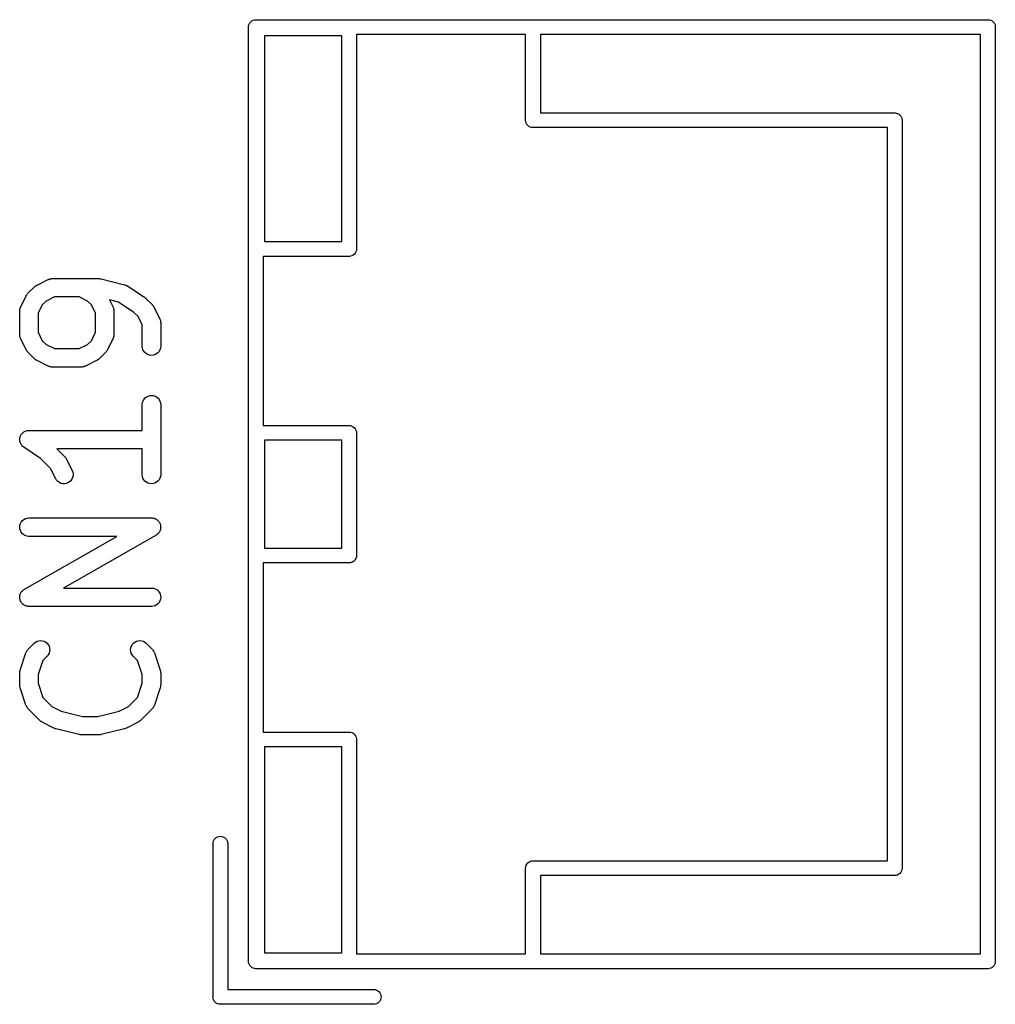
# Model space of a CAD drawing. Extents: x 0.02 to 3.89, y 0.07 to 3.88.
# Tile 140 of 172: x 3.17 to 3.48, y 2.21 to 2.53. Entities that reach past the tile are written whole.
import ezdxf

# ---------------------------------------------------------------- set-up
doc = ezdxf.new("R2010")
doc.units = 0
doc.header["$MEASUREMENT"] = 0
doc.layers.add('BLACK', color=7, linetype='CONTINUOUS')

msp = doc.modelspace()

# ---------------------------------------------------------------- linework, layer by layer
at = {"layer": 'BLACK', "linetype": 'CONTINUOUS'}
for p, q in [((3.24502, 2.52599), (3.24543, 2.52621)), ((3.24543, 2.52621), (3.24588, 2.52634)), ((3.24588, 2.52634), (3.24622, 2.52638)), ((3.24622, 2.52638), (3.24634, 2.52639)), ((3.24634, 2.52639), (3.24645, 2.52638)), ((3.24645, 2.52638), (3.48126, 2.52638)), ((3.48126, 2.52638), (3.48138, 2.52639)), ((3.48138, 2.52639), (3.48149, 2.52638)), ((3.48149, 2.52638), (3.48184, 2.52634)), ((3.48184, 2.52634), (3.48229, 2.52621)), ((3.48229, 2.52621), (3.4827, 2.52599)), ((3.24396, 2.52402), (3.24401, 2.52448)), ((3.24398, 2.5239), (3.24396, 2.52402)), ((3.24398, 2.22413), (3.24398, 2.5239)), ((3.24401, 2.52448), (3.24415, 2.52492)), ((3.24415, 2.52492), (3.24436, 2.52533)), ((3.24436, 2.52533), (3.24466, 2.52569)), ((3.24466, 2.52569), (3.24502, 2.52599)), ((3.4827, 2.52599), (3.48306, 2.52569)), ((3.48306, 2.52569), (3.48335, 2.52533)), ((3.48335, 2.52533), (3.48357, 2.52492)), ((3.48357, 2.52492), (3.48371, 2.52448)), ((3.48371, 2.52448), (3.48375, 2.52402)), ((3.48375, 2.52402), (3.48374, 2.5239)), ((3.48374, 2.5239), (3.48374, 2.22413)), ((3.24909, 2.52126), (3.24909, 2.45512)), ((3.2739, 2.52126), (3.24909, 2.52126)), ((3.2739, 2.45512), (3.2739, 2.52126)), ((3.27862, 2.52165), (3.27862, 2.45287)), ((3.33295, 2.52165), (3.27862, 2.52165)), ((3.33295, 2.49421), (3.33295, 2.52165)), ((3.47902, 2.52165), (3.33768, 2.52165)), ((3.33768, 2.52165), (3.33768, 2.49646)), ((3.47902, 2.22638), (3.47902, 2.52165)), ((3.33768, 2.49646), (3.45134, 2.49646)), ((3.45134, 2.49646), (3.45146, 2.49647)), ((3.45146, 2.49647), (3.45157, 2.49646)), ((3.45157, 2.49646), (3.45157, 2.49646)), ((3.45157, 2.49646), (3.45192, 2.49642)), ((3.45192, 2.49642), (3.45237, 2.49629)), ((3.45237, 2.49629), (3.45278, 2.49607)), ((3.45278, 2.49607), (3.45314, 2.49577)), ((3.45314, 2.49577), (3.45343, 2.49541)), ((3.45343, 2.49541), (3.45365, 2.495)), ((3.45365, 2.495), (3.45378, 2.49456)), ((3.33294, 2.49409), (3.33295, 2.49421)), ((3.33299, 2.49363), (3.33294, 2.49409)), ((3.33312, 2.49319), (3.33299, 2.49363)), ((3.33334, 2.49278), (3.33312, 2.49319)), ((3.33364, 2.49242), (3.33334, 2.49278)), ((3.334, 2.49212), (3.33364, 2.49242)), ((3.33441, 2.4919), (3.334, 2.49212)), ((3.33485, 2.49177), (3.33441, 2.4919)), ((3.3352, 2.49173), (3.33485, 2.49177)), ((3.33531, 2.49172), (3.3352, 2.49173)), ((3.3352, 2.49173), (3.3352, 2.49173)), ((3.33543, 2.49173), (3.33531, 2.49172)), ((3.44909, 2.49173), (3.33543, 2.49173)), ((3.44909, 2.37413), (3.44909, 2.49173)), ((3.45378, 2.49456), (3.45381, 2.49429)), ((3.45381, 2.49429), (3.45383, 2.49409)), ((3.45383, 2.49409), (3.45382, 2.49398)), ((3.45382, 2.49398), (3.45382, 2.25405)), ((3.24909, 2.45512), (3.2739, 2.45512)), ((3.27614, 2.45039), (3.2487, 2.45039)), ((3.2487, 2.45039), (3.2487, 2.39606)), ((3.27626, 2.45038), (3.27614, 2.45039)), ((3.27638, 2.45039), (3.27626, 2.45038)), ((3.27672, 2.45043), (3.27638, 2.45039)), ((3.27638, 2.45039), (3.27638, 2.45039)), ((3.27717, 2.45056), (3.27672, 2.45043)), ((3.27758, 2.45078), (3.27717, 2.45056)), ((3.27794, 2.45108), (3.27758, 2.45078)), ((3.27823, 2.45144), (3.27794, 2.45108)), ((3.27845, 2.45185), (3.27823, 2.45144)), ((3.27859, 2.45229), (3.27845, 2.45185)), ((3.27861, 2.45253), (3.27859, 2.45229)), ((3.27862, 2.45264), (3.27861, 2.45253)), ((3.27862, 2.45287), (3.27863, 2.45276)), ((3.27863, 2.45276), (3.27862, 2.45264)), ((3.27862, 2.45264), (3.27862, 2.45264)), ((3.17549, 2.44083), (3.17558, 2.44091)), ((3.17558, 2.44091), (3.17573, 2.44098)), ((3.17573, 2.44098), (3.17587, 2.44107)), ((3.17587, 2.44107), (3.17962, 2.44294)), ((3.17962, 2.44294), (3.17966, 2.44296)), ((3.17966, 2.44296), (3.17974, 2.44299)), ((3.17974, 2.44299), (3.17981, 2.44303)), ((3.17981, 2.44303), (3.18001, 2.44309)), ((3.18001, 2.44309), (3.1802, 2.44316)), ((3.1802, 2.44316), (3.18028, 2.44318)), ((3.18028, 2.44318), (3.18037, 2.4432)), ((3.18037, 2.4432), (3.18057, 2.44322)), ((3.18057, 2.44322), (3.18077, 2.44325)), ((3.18077, 2.44325), (3.18085, 2.44325)), ((3.18085, 2.44325), (3.18094, 2.44326)), ((3.18094, 2.44326), (3.19594, 2.44326)), ((3.19594, 2.44326), (3.19598, 2.44326)), ((3.19598, 2.44326), (3.19603, 2.44325)), ((3.19603, 2.44325), (3.19608, 2.44325)), ((3.19608, 2.44325), (3.19632, 2.44322)), ((3.19632, 2.44322), (3.19655, 2.44319)), ((3.19655, 2.44319), (3.1966, 2.44318)), ((3.1966, 2.44318), (3.19665, 2.44317)), ((3.19665, 2.44317), (3.20415, 2.44129)), ((3.20415, 2.44129), (3.20419, 2.44128)), ((3.20419, 2.44128), (3.20438, 2.44121)), ((3.20438, 2.44121), (3.20457, 2.44116)), ((3.20457, 2.44116), (3.20465, 2.44111)), ((3.20465, 2.44111), (3.20473, 2.44108)), ((3.20473, 2.44108), (3.2049, 2.44098)), ((3.2049, 2.44098), (3.20507, 2.44089)), ((3.20507, 2.44089), (3.2107, 2.43714)), ((3.1708, 2.43413), (3.17267, 2.43787)), ((3.17267, 2.43787), (3.17269, 2.43791)), ((3.17269, 2.43791), (3.17278, 2.43805)), ((3.17278, 2.43805), (3.17286, 2.4382)), ((3.17286, 2.4382), (3.17294, 2.43829)), ((3.17294, 2.43829), (3.17301, 2.43839)), ((3.17301, 2.43839), (3.17312, 2.43851)), ((3.17312, 2.43851), (3.17323, 2.43864)), ((3.17323, 2.43864), (3.1751, 2.44052)), ((3.1751, 2.44052), (3.17513, 2.44055)), ((3.17513, 2.44055), (3.17526, 2.44065)), ((3.17526, 2.44065), (3.17538, 2.44076)), ((3.17538, 2.44076), (3.17549, 2.44083)), ((3.17774, 2.43481), (3.17639, 2.43211)), ((3.17894, 2.436), (3.17774, 2.43481)), ((3.18164, 2.43735), (3.17894, 2.436)), ((3.18962, 2.43735), (3.18164, 2.43735)), ((3.19231, 2.436), (3.18962, 2.43735)), ((3.19351, 2.43481), (3.19231, 2.436)), ((3.19486, 2.43211), (3.19351, 2.43481)), ((3.20222, 2.43569), (3.19931, 2.43642)), ((3.19931, 2.43642), (3.20045, 2.43413)), ((3.20718, 2.43238), (3.20222, 2.43569)), ((3.2107, 2.43714), (3.2107, 2.43713)), ((3.2107, 2.43713), (3.2107, 2.43713)), ((3.2107, 2.43713), (3.2107, 2.43713)), ((3.2107, 2.43713), (3.21073, 2.43711)), ((3.21073, 2.43711), (3.21094, 2.43694)), ((3.21094, 2.43694), (3.21115, 2.43677)), ((3.21115, 2.43677), (3.21302, 2.43489)), ((3.21302, 2.43489), (3.21305, 2.43486)), ((3.21305, 2.43486), (3.21316, 2.43473)), ((3.21316, 2.43473), (3.21327, 2.43461)), ((3.21327, 2.43461), (3.21334, 2.43451)), ((3.21334, 2.43451), (3.21341, 2.43441)), ((3.17049, 2.43285), (3.1705, 2.43293)), ((3.17049, 2.4328), (3.17049, 2.43285)), ((3.17049, 2.42531), (3.17049, 2.4328)), ((3.1705, 2.43302), (3.17053, 2.43322)), ((3.1705, 2.43293), (3.1705, 2.43302)), ((3.17053, 2.43322), (3.17055, 2.43342)), ((3.17055, 2.43342), (3.17058, 2.4335)), ((3.17058, 2.4335), (3.17059, 2.43359)), ((3.17059, 2.43359), (3.17067, 2.43378)), ((3.17067, 2.43378), (3.17073, 2.43397)), ((3.17073, 2.43397), (3.17077, 2.43404)), ((3.17077, 2.43404), (3.1708, 2.43413)), ((3.17639, 2.43211), (3.17639, 2.426)), ((3.19486, 2.426), (3.19486, 2.43211)), ((3.20045, 2.43413), (3.20047, 2.43409)), ((3.20047, 2.43409), (3.2005, 2.43401)), ((3.2005, 2.43401), (3.20054, 2.43393)), ((3.20054, 2.43393), (3.2006, 2.43374)), ((3.2006, 2.43374), (3.20067, 2.43355)), ((3.20067, 2.43355), (3.20068, 2.43346)), ((3.20068, 2.43346), (3.20071, 2.43338)), ((3.20071, 2.43338), (3.20073, 2.43318)), ((3.20073, 2.43318), (3.20076, 2.43298)), ((3.20076, 2.43298), (3.20076, 2.43289)), ((3.20076, 2.43289), (3.20076, 2.4328)), ((3.20076, 2.4328), (3.20076, 2.42531)), ((3.20851, 2.43106), (3.20718, 2.43238)), ((3.21341, 2.43441), (3.21349, 2.43427)), ((3.21349, 2.43427), (3.21358, 2.43413)), ((3.21358, 2.43413), (3.21545, 2.43038)), ((3.20986, 2.42836), (3.20851, 2.43106)), ((3.20986, 2.42156), (3.20986, 2.42836)), ((3.21545, 2.43038), (3.21547, 2.43034)), ((3.21547, 2.43034), (3.2155, 2.43026)), ((3.2155, 2.43026), (3.21554, 2.43018)), ((3.21554, 2.43018), (3.2156, 2.42999)), ((3.2156, 2.42999), (3.21567, 2.4298)), ((3.21567, 2.4298), (3.21568, 2.42971)), ((3.21568, 2.42971), (3.21571, 2.42963)), ((3.21571, 2.42963), (3.21573, 2.42943)), ((3.21573, 2.42943), (3.21576, 2.42923)), ((3.21576, 2.42923), (3.21575, 2.42914)), ((3.21575, 2.42914), (3.21576, 2.42906)), ((3.21576, 2.42906), (3.21576, 2.42156)), ((3.1705, 2.42522), (3.17049, 2.42531)), ((3.17049, 2.42513), (3.1705, 2.42522)), ((3.17052, 2.42493), (3.17049, 2.42513)), ((3.17639, 2.426), (3.17774, 2.42331)), ((3.19351, 2.42331), (3.19486, 2.426)), ((3.20076, 2.42509), (3.20072, 2.42489)), ((3.20076, 2.42526), (3.20075, 2.42518)), ((3.20075, 2.42518), (3.20076, 2.42509)), ((3.20076, 2.42531), (3.20076, 2.42526)), ((3.17054, 2.42473), (3.17052, 2.42493)), ((3.17057, 2.42465), (3.17054, 2.42473)), ((3.17058, 2.42456), (3.17057, 2.42465)), ((3.17065, 2.42437), (3.17058, 2.42456)), ((3.17071, 2.42418), (3.17065, 2.42437)), ((3.17075, 2.4241), (3.17071, 2.42418)), ((3.17078, 2.42402), (3.17075, 2.4241)), ((3.1708, 2.42399), (3.17078, 2.42402)), ((3.17267, 2.42024), (3.1708, 2.42399)), ((3.17774, 2.42331), (3.17894, 2.42211)), ((3.17894, 2.42211), (3.18164, 2.42076)), ((3.18962, 2.42076), (3.19231, 2.42211)), ((3.19231, 2.42211), (3.19351, 2.42331)), ((3.20045, 2.42399), (3.19858, 2.42024)), ((3.20048, 2.42407), (3.20045, 2.42399)), ((3.20053, 2.42414), (3.20048, 2.42407)), ((3.20059, 2.42433), (3.20053, 2.42414)), ((3.20066, 2.42452), (3.20059, 2.42433)), ((3.20067, 2.42461), (3.20066, 2.42452)), ((3.2007, 2.42469), (3.20067, 2.42461)), ((3.20072, 2.42489), (3.2007, 2.42469)), ((3.17276, 2.42009), (3.17267, 2.42024)), ((3.17284, 2.41995), (3.17276, 2.42009)), ((3.17292, 2.41985), (3.17284, 2.41995)), ((3.17298, 2.41975), (3.17292, 2.41985)), ((3.17309, 2.41963), (3.17298, 2.41975)), ((3.1732, 2.4195), (3.17309, 2.41963)), ((3.17323, 2.41947), (3.1732, 2.4195)), ((3.1751, 2.41759), (3.17323, 2.41947)), ((3.18164, 2.42076), (3.18962, 2.42076)), ((3.19803, 2.41947), (3.19615, 2.41759)), ((3.19813, 2.4196), (3.19803, 2.41947)), ((3.19825, 2.41972), (3.19813, 2.4196)), ((3.19831, 2.41982), (3.19825, 2.41972)), ((3.19839, 2.41991), (3.19831, 2.41982)), ((3.19847, 2.42006), (3.19839, 2.41991)), ((3.19856, 2.4202), (3.19847, 2.42006)), ((3.19858, 2.42024), (3.19856, 2.4202)), ((3.20991, 2.42098), (3.20986, 2.42156)), ((3.21008, 2.42043), (3.20991, 2.42098)), ((3.21035, 2.41992), (3.21008, 2.42043)), ((3.21072, 2.41948), (3.21035, 2.41992)), ((3.21116, 2.41911), (3.21072, 2.41948)), ((3.21167, 2.41883), (3.21116, 2.41911)), ((3.21222, 2.41866), (3.21167, 2.41883)), ((3.21392, 2.41882), (3.21336, 2.41866)), ((3.21443, 2.41909), (3.21392, 2.41882)), ((3.21488, 2.41945), (3.21443, 2.41909)), ((3.21525, 2.41989), (3.21488, 2.41945)), ((3.21552, 2.42039), (3.21525, 2.41989)), ((3.2157, 2.42094), (3.21552, 2.42039)), ((3.21576, 2.42151), (3.2157, 2.42094)), ((3.21576, 2.42156), (3.21576, 2.42151)), ((3.17523, 2.41749), (3.1751, 2.41759)), ((3.17535, 2.41737), (3.17523, 2.41749)), ((3.17545, 2.41731), (3.17535, 2.41737)), ((3.17555, 2.41723), (3.17545, 2.41731)), ((3.17569, 2.41715), (3.17555, 2.41723)), ((3.17583, 2.41706), (3.17569, 2.41715)), ((3.17587, 2.41704), (3.17583, 2.41706)), ((3.17962, 2.41517), (3.17587, 2.41704)), ((3.19538, 2.41704), (3.19163, 2.41517)), ((3.19552, 2.41713), (3.19538, 2.41704)), ((3.19567, 2.4172), (3.19552, 2.41713)), ((3.19577, 2.41728), (3.19567, 2.4172)), ((3.19587, 2.41735), (3.19577, 2.41728)), ((3.19599, 2.41746), (3.19587, 2.41735)), ((3.19612, 2.41756), (3.19599, 2.41746)), ((3.19615, 2.41759), (3.19612, 2.41756)), ((3.21279, 2.4186), (3.21222, 2.41866)), ((3.21336, 2.41866), (3.21279, 2.4186)), ((3.1797, 2.41513), (3.17962, 2.41517)), ((3.17978, 2.41509), (3.1797, 2.41513)), ((3.17997, 2.41503), (3.17978, 2.41509)), ((3.18016, 2.41496), (3.17997, 2.41503)), ((3.18024, 2.41494), (3.18016, 2.41496)), ((3.18033, 2.41492), (3.18024, 2.41494)), ((3.18053, 2.4149), (3.18033, 2.41492)), ((3.18072, 2.41486), (3.18053, 2.4149)), ((3.18081, 2.41486), (3.18072, 2.41486)), ((3.1809, 2.41485), (3.18081, 2.41486)), ((3.18094, 2.41485), (3.1809, 2.41485)), ((3.19031, 2.41485), (3.18094, 2.41485)), ((3.1904, 2.41486), (3.19031, 2.41485)), ((3.19049, 2.41486), (3.1904, 2.41486)), ((3.19069, 2.41489), (3.19049, 2.41486)), ((3.19089, 2.41491), (3.19069, 2.41489)), ((3.19097, 2.41494), (3.19089, 2.41491)), ((3.19106, 2.41495), (3.19097, 2.41494)), ((3.19124, 2.41502), (3.19106, 2.41495)), ((3.19144, 2.41508), (3.19124, 2.41502)), ((3.19151, 2.41512), (3.19144, 2.41508)), ((3.1916, 2.41515), (3.19151, 2.41512)), ((3.19163, 2.41517), (3.1916, 2.41515)), ((3.20986, 2.40285), (3.20992, 2.40342)), ((3.20992, 2.40342), (3.2101, 2.40397)), ((3.2101, 2.40397), (3.21037, 2.40448)), ((3.21037, 2.40448), (3.21074, 2.40492)), ((3.21074, 2.40492), (3.21119, 2.40528)), ((3.21119, 2.40528), (3.2117, 2.40555)), ((3.2117, 2.40555), (3.21226, 2.40571)), ((3.21226, 2.40571), (3.21283, 2.40576)), ((3.21283, 2.40576), (3.2134, 2.4057)), ((3.2134, 2.4057), (3.21395, 2.40553)), ((3.21395, 2.40553), (3.21446, 2.40526)), ((3.21446, 2.40526), (3.21491, 2.40489)), ((3.21491, 2.40489), (3.21527, 2.40444)), ((3.21527, 2.40444), (3.21554, 2.40393)), ((3.21554, 2.40393), (3.21571, 2.40338)), ((3.21571, 2.40338), (3.21576, 2.40281)), ((3.20986, 2.40281), (3.20986, 2.40285)), ((3.20986, 2.39451), (3.20986, 2.40281)), ((3.21576, 2.40281), (3.21576, 2.38031)), ((3.17099, 2.39321), (3.17118, 2.39343)), ((3.17118, 2.39343), (3.17136, 2.39366)), ((3.17136, 2.39366), (3.17159, 2.39384)), ((3.17136, 2.39366), (3.17136, 2.39366)), ((3.17136, 2.39366), (3.17136, 2.39366)), ((3.17159, 2.39384), (3.17181, 2.39402)), ((3.17181, 2.39402), (3.17208, 2.39416)), ((3.17181, 2.39402), (3.17181, 2.39402)), ((3.17181, 2.39402), (3.17181, 2.39402)), ((3.17208, 2.39416), (3.17231, 2.39429)), ((3.17231, 2.39429), (3.17232, 2.39429)), ((3.17232, 2.39429), (3.1726, 2.39438)), ((3.17232, 2.39429), (3.17232, 2.39429)), ((3.1726, 2.39438), (3.17287, 2.39446)), ((3.17287, 2.39446), (3.17316, 2.39448)), ((3.17287, 2.39446), (3.17287, 2.39446)), ((3.17287, 2.39446), (3.17287, 2.39446)), ((3.17316, 2.39448), (3.17344, 2.39451)), ((3.17344, 2.39451), (3.20986, 2.39451)), ((3.2487, 2.39606), (3.27614, 2.39606)), ((3.27614, 2.39606), (3.27626, 2.39607)), ((3.27626, 2.39607), (3.27638, 2.39606)), ((3.27638, 2.39606), (3.27663, 2.39604)), ((3.27663, 2.39604), (3.27672, 2.39603)), ((3.27672, 2.39603), (3.27717, 2.39589)), ((3.27717, 2.39589), (3.27758, 2.39567)), ((3.27758, 2.39567), (3.27794, 2.39538)), ((3.27794, 2.39538), (3.27823, 2.39502)), ((3.27823, 2.39502), (3.27845, 2.39461)), ((3.27845, 2.39461), (3.27859, 2.39416)), ((3.27859, 2.39416), (3.27862, 2.39383)), ((3.27862, 2.39383), (3.27863, 2.3937)), ((3.27863, 2.3937), (3.27862, 2.39358)), ((3.27862, 2.39358), (3.27862, 2.35445)), ((3.17049, 2.39159), (3.17052, 2.39188)), ((3.17049, 2.39158), (3.17049, 2.39159)), ((3.17051, 2.39128), (3.17049, 2.39158)), ((3.17049, 2.39158), (3.17049, 2.39158)), ((3.17054, 2.39101), (3.17051, 2.39128)), ((3.17052, 2.39188), (3.17055, 2.39215)), ((3.17062, 2.39074), (3.17054, 2.39101)), ((3.17054, 2.39101), (3.17054, 2.39101)), ((3.17054, 2.39101), (3.17054, 2.39101)), ((3.17055, 2.39216), (3.17064, 2.39245)), ((3.17055, 2.39215), (3.17055, 2.39216)), ((3.17055, 2.39216), (3.17055, 2.39216)), ((3.1707, 2.39046), (3.17062, 2.39074)), ((3.17064, 2.39245), (3.17072, 2.3927)), ((3.1707, 2.39045), (3.1707, 2.39046)), ((3.1707, 2.39046), (3.1707, 2.39046)), ((3.17083, 2.39022), (3.1707, 2.39045)), ((3.17072, 2.39271), (3.17086, 2.39296)), ((3.17072, 2.3927), (3.17072, 2.39271)), ((3.17072, 2.39271), (3.17072, 2.39271)), ((3.17086, 2.39296), (3.17099, 2.39321)), ((3.17099, 2.39321), (3.17099, 2.39321)), ((3.17099, 2.39321), (3.17099, 2.39321)), ((3.24909, 2.39134), (3.24909, 2.35669)), ((3.2739, 2.39134), (3.24909, 2.39134)), ((3.2739, 2.35669), (3.2739, 2.39134)), ((3.17097, 2.38995), (3.17083, 2.39022)), ((3.17097, 2.38994), (3.17097, 2.38995)), ((3.17097, 2.38995), (3.17097, 2.38995)), ((3.17114, 2.38973), (3.17097, 2.38994)), ((3.17133, 2.3895), (3.17114, 2.38973)), ((3.17133, 2.38949), (3.17133, 2.3895)), ((3.17133, 2.3895), (3.17133, 2.3895)), ((3.17155, 2.38931), (3.17133, 2.38949)), ((3.17177, 2.38913), (3.17155, 2.38931)), ((3.17177, 2.38912), (3.17177, 2.38913)), ((3.1718, 2.3891), (3.17177, 2.38912)), ((3.17177, 2.38912), (3.17177, 2.38912)), ((3.17177, 2.38912), (3.17177, 2.38912)), ((3.17718, 2.38552), (3.1718, 2.3891)), ((3.20986, 2.38861), (3.18244, 2.38861)), ((3.18244, 2.38861), (3.1849, 2.38615)), ((3.20986, 2.38031), (3.20986, 2.38861)), ((3.18039, 2.38231), (3.17718, 2.38552)), ((3.1849, 2.38615), (3.18493, 2.38612)), ((3.18493, 2.38612), (3.18503, 2.38599)), ((3.18503, 2.38599), (3.18515, 2.38587)), ((3.18515, 2.38587), (3.18521, 2.38576)), ((3.18521, 2.38576), (3.18529, 2.38567)), ((3.18529, 2.38567), (3.18537, 2.38552)), ((3.18537, 2.38552), (3.18546, 2.38538)), ((3.18546, 2.38538), (3.18733, 2.38163)), ((3.18205, 2.37899), (3.18039, 2.38231)), ((3.18733, 2.38163), (3.18735, 2.38159)), ((3.18735, 2.38159), (3.18755, 2.38105)), ((3.18755, 2.38105), (3.18764, 2.38048)), ((3.18235, 2.3785), (3.18205, 2.37899)), ((3.18275, 2.37808), (3.18235, 2.3785)), ((3.18322, 2.37775), (3.18275, 2.37808)), ((3.18375, 2.37751), (3.18322, 2.37775)), ((3.18599, 2.37766), (3.18545, 2.37746)), ((3.18648, 2.37796), (3.18599, 2.37766)), ((3.1869, 2.37836), (3.18648, 2.37796)), ((3.18724, 2.37882), (3.1869, 2.37836)), ((3.18748, 2.37935), (3.18724, 2.37882)), ((3.18761, 2.37991), (3.18748, 2.37935)), ((3.18764, 2.38048), (3.18761, 2.37991)), ((3.20991, 2.37974), (3.20986, 2.38031)), ((3.21008, 2.37919), (3.20991, 2.37974)), ((3.21035, 2.37868), (3.21008, 2.37919)), ((3.21072, 2.37823), (3.21035, 2.37868)), ((3.21116, 2.37786), (3.21072, 2.37823)), ((3.21167, 2.37759), (3.21116, 2.37786)), ((3.21443, 2.37784), (3.21392, 2.37757)), ((3.21488, 2.3782), (3.21443, 2.37784)), ((3.21525, 2.37864), (3.21488, 2.3782)), ((3.21552, 2.37915), (3.21525, 2.37864)), ((3.2157, 2.3797), (3.21552, 2.37915)), ((3.21576, 2.38027), (3.2157, 2.3797)), ((3.21576, 2.38031), (3.21576, 2.38027)), ((3.18431, 2.37738), (3.18375, 2.37751)), ((3.18488, 2.37736), (3.18431, 2.37738)), ((3.18545, 2.37746), (3.18488, 2.37736)), ((3.21222, 2.37742), (3.21167, 2.37759)), ((3.21279, 2.37736), (3.21222, 2.37742)), ((3.21336, 2.37741), (3.21279, 2.37736)), ((3.21392, 2.37757), (3.21336, 2.37741)), ((3.44909, 2.2563), (3.44909, 2.37413)), ((3.17072, 2.36458), (3.17099, 2.36509)), ((3.17099, 2.36509), (3.17136, 2.36553)), ((3.17136, 2.36553), (3.17181, 2.3659)), ((3.17181, 2.3659), (3.17231, 2.36617)), ((3.17231, 2.36617), (3.17287, 2.36633)), ((3.17287, 2.36633), (3.17344, 2.36639)), ((3.17344, 2.36639), (3.21281, 2.36639)), ((3.21281, 2.36639), (3.21285, 2.36639)), ((3.21285, 2.36639), (3.21295, 2.36638)), ((3.21295, 2.36638), (3.21305, 2.36638)), ((3.21305, 2.36638), (3.21324, 2.36635)), ((3.21324, 2.36635), (3.21342, 2.36633)), ((3.21342, 2.36633), (3.21352, 2.3663)), ((3.21352, 2.3663), (3.21362, 2.36628)), ((3.21362, 2.36628), (3.21379, 2.36621)), ((3.21379, 2.36621), (3.21397, 2.36615)), ((3.21397, 2.36615), (3.21406, 2.3661)), ((3.21406, 2.3661), (3.21415, 2.36607)), ((3.21415, 2.36607), (3.21431, 2.36597)), ((3.21431, 2.36597), (3.21448, 2.36587)), ((3.21448, 2.36587), (3.21455, 2.36581)), ((3.21455, 2.36581), (3.21464, 2.36576)), ((3.21464, 2.36576), (3.21477, 2.36563)), ((3.21477, 2.36563), (3.21492, 2.3655)), ((3.21492, 2.3655), (3.21498, 2.36543)), ((3.21498, 2.36543), (3.21505, 2.36536)), ((3.21505, 2.36536), (3.21516, 2.3652)), ((3.21516, 2.3652), (3.21528, 2.36506)), ((3.21528, 2.36506), (3.21533, 2.36497)), ((3.21533, 2.36497), (3.21538, 2.36489)), ((3.17049, 2.36346), (3.17055, 2.36403)), ((3.17054, 2.36289), (3.17049, 2.36346)), ((3.1707, 2.36233), (3.17054, 2.36289)), ((3.17055, 2.36403), (3.17072, 2.36458)), ((3.17097, 2.36182), (3.1707, 2.36233)), ((3.17133, 2.36137), (3.17097, 2.36182)), ((3.21526, 2.36179), (3.21519, 2.36171)), ((3.21535, 2.36195), (3.21526, 2.36179)), ((3.21545, 2.36211), (3.21535, 2.36195)), ((3.21538, 2.36489), (3.21546, 2.36471)), ((3.21548, 2.36221), (3.21545, 2.36211)), ((3.21546, 2.36471), (3.21555, 2.36454)), ((3.21553, 2.36229), (3.21548, 2.36221)), ((3.21559, 2.36247), (3.21553, 2.36229)), ((3.21555, 2.36454), (3.21558, 2.36445)), ((3.21558, 2.36445), (3.21562, 2.36436)), ((3.21566, 2.36265), (3.21559, 2.36247)), ((3.21562, 2.36436), (3.21566, 2.36417)), ((3.21566, 2.36417), (3.21571, 2.36399)), ((3.21567, 2.36275), (3.21566, 2.36265)), ((3.2157, 2.36284), (3.21567, 2.36275)), ((3.21572, 2.36303), (3.2157, 2.36284)), ((3.21571, 2.36399), (3.21572, 2.36389)), ((3.21572, 2.36389), (3.21574, 2.3638)), ((3.21575, 2.36322), (3.21572, 2.36303)), ((3.21574, 2.3638), (3.21575, 2.36361)), ((3.21575, 2.36361), (3.21576, 2.36342)), ((3.21576, 2.36342), (3.21575, 2.36332)), ((3.21575, 2.36332), (3.21575, 2.36322)), ((3.17177, 2.361), (3.17133, 2.36137)), ((3.17228, 2.36072), (3.17177, 2.361)), ((3.17198, 2.3435), (3.20169, 2.36049)), ((3.17283, 2.36055), (3.17228, 2.36072)), ((3.1734, 2.36049), (3.17283, 2.36055)), ((3.17344, 2.36049), (3.1734, 2.36049)), ((3.20169, 2.36049), (3.17344, 2.36049)), ((3.21428, 2.36087), (3.18456, 2.34389)), ((3.21436, 2.36093), (3.21428, 2.36087)), ((3.21444, 2.36098), (3.21436, 2.36093)), ((3.21459, 2.3611), (3.21444, 2.36098)), ((3.21475, 2.36121), (3.21459, 2.3611)), ((3.21481, 2.36128), (3.21475, 2.36121)), ((3.21489, 2.36134), (3.21481, 2.36128)), ((3.21501, 2.36149), (3.21489, 2.36134)), ((3.21514, 2.36163), (3.21501, 2.36149)), ((3.21519, 2.36171), (3.21514, 2.36163)), ((3.24909, 2.35669), (3.2739, 2.35669)), ((3.27758, 2.35236), (3.27717, 2.35214)), ((3.27794, 2.35265), (3.27758, 2.35236)), ((3.27823, 2.35301), (3.27794, 2.35265)), ((3.27845, 2.35342), (3.27823, 2.35301)), ((3.27859, 2.35387), (3.27845, 2.35342)), ((3.27863, 2.35433), (3.27859, 2.35387)), ((3.27862, 2.35445), (3.27863, 2.35433)), ((3.27614, 2.35197), (3.2487, 2.35197)), ((3.2487, 2.35197), (3.2487, 2.29764)), ((3.27626, 2.35196), (3.27614, 2.35197)), ((3.27638, 2.35197), (3.27626, 2.35196)), ((3.27672, 2.352), (3.27638, 2.35197)), ((3.27638, 2.35197), (3.27638, 2.35197)), ((3.27717, 2.35214), (3.27672, 2.352)), ((3.17111, 2.34275), (3.17124, 2.34289)), ((3.17124, 2.34289), (3.17136, 2.34304)), ((3.17136, 2.34304), (3.17144, 2.3431)), ((3.17144, 2.3431), (3.17151, 2.34317)), ((3.17151, 2.34317), (3.17166, 2.34328)), ((3.17166, 2.34328), (3.17181, 2.3434)), ((3.17181, 2.3434), (3.17189, 2.34345)), ((3.17189, 2.34345), (3.17198, 2.3435)), ((3.18456, 2.34389), (3.21281, 2.34389)), ((3.21281, 2.34389), (3.21285, 2.34389)), ((3.21285, 2.34389), (3.21342, 2.34383)), ((3.21342, 2.34383), (3.21397, 2.34366)), ((3.21397, 2.34366), (3.21448, 2.34338)), ((3.21448, 2.34338), (3.21492, 2.34301)), ((3.21492, 2.34301), (3.21528, 2.34256)), ((3.17049, 2.34096), (3.1705, 2.34106)), ((3.1705, 2.34077), (3.17049, 2.34096)), ((3.1705, 2.34116), (3.17053, 2.34135)), ((3.1705, 2.34106), (3.1705, 2.34116)), ((3.17051, 2.34058), (3.1705, 2.34077)), ((3.17053, 2.34049), (3.17051, 2.34058)), ((3.17053, 2.34135), (3.17055, 2.34153)), ((3.17054, 2.34039), (3.17053, 2.34049)), ((3.17059, 2.34021), (3.17054, 2.34039)), ((3.17055, 2.34153), (3.17058, 2.34163)), ((3.17058, 2.34163), (3.17059, 2.34173)), ((3.17059, 2.34173), (3.17066, 2.3419)), ((3.17063, 2.34002), (3.17059, 2.34021)), ((3.17067, 2.33993), (3.17063, 2.34002)), ((3.17066, 2.3419), (3.17072, 2.34209)), ((3.1707, 2.33984), (3.17067, 2.33993)), ((3.17079, 2.33967), (3.1707, 2.33984)), ((3.17072, 2.34209), (3.17077, 2.34217)), ((3.17077, 2.34217), (3.1708, 2.34227)), ((3.17087, 2.33949), (3.17079, 2.33967)), ((3.1708, 2.34227), (3.1709, 2.34243)), ((3.1709, 2.34243), (3.17099, 2.34259)), ((3.17099, 2.34259), (3.17106, 2.34267)), ((3.17106, 2.34267), (3.17111, 2.34275)), ((3.21553, 2.3398), (3.21526, 2.33929)), ((3.21528, 2.34256), (3.21555, 2.34205)), ((3.2157, 2.34035), (3.21553, 2.3398)), ((3.21555, 2.34205), (3.21571, 2.34149)), ((3.21576, 2.34092), (3.2157, 2.34035)), ((3.21571, 2.34149), (3.21576, 2.34092)), ((3.17092, 2.33941), (3.17087, 2.33949)), ((3.17097, 2.33932), (3.17092, 2.33941)), ((3.17109, 2.33918), (3.17097, 2.33932)), ((3.1712, 2.33902), (3.17109, 2.33918)), ((3.17127, 2.33895), (3.1712, 2.33902)), ((3.17133, 2.33888), (3.17127, 2.33895)), ((3.17148, 2.33875), (3.17133, 2.33888)), ((3.17161, 2.33862), (3.17148, 2.33875)), ((3.1717, 2.33857), (3.17161, 2.33862)), ((3.17177, 2.3385), (3.1717, 2.33857)), ((3.17194, 2.33841), (3.17177, 2.3385)), ((3.1721, 2.33831), (3.17194, 2.33841)), ((3.17219, 2.33828), (3.1721, 2.33831)), ((3.17228, 2.33823), (3.17219, 2.33828)), ((3.17246, 2.33817), (3.17228, 2.33823)), ((3.17263, 2.3381), (3.17246, 2.33817)), ((3.17273, 2.33808), (3.17263, 2.3381)), ((3.17283, 2.33805), (3.17273, 2.33808)), ((3.17301, 2.33803), (3.17283, 2.33805)), ((3.1732, 2.338), (3.17301, 2.33803)), ((3.1733, 2.338), (3.1732, 2.338)), ((3.1734, 2.33799), (3.1733, 2.338)), ((3.17344, 2.33799), (3.1734, 2.33799)), ((3.21281, 2.33799), (3.17344, 2.33799)), ((3.21338, 2.33804), (3.21281, 2.33799)), ((3.21394, 2.33821), (3.21338, 2.33804)), ((3.21444, 2.33848), (3.21394, 2.33821)), ((3.21489, 2.33885), (3.21444, 2.33848)), ((3.21526, 2.33929), (3.21489, 2.33885)), ((3.17665, 2.32697), (3.17722, 2.32702)), ((3.17722, 2.32702), (3.17779, 2.32696)), ((3.2085, 2.32697), (3.20907, 2.32702)), ((3.20907, 2.32702), (3.20964, 2.32696)), ((3.17286, 2.32384), (3.17299, 2.32399)), ((3.17299, 2.32399), (3.17311, 2.32416)), ((3.17311, 2.32416), (3.17317, 2.32421)), ((3.17317, 2.32421), (3.17323, 2.32428)), ((3.17323, 2.32428), (3.1751, 2.32616)), ((3.1751, 2.32616), (3.17513, 2.32619)), ((3.17513, 2.32619), (3.17558, 2.32654)), ((3.17558, 2.32654), (3.17609, 2.32681)), ((3.17609, 2.32681), (3.17665, 2.32697)), ((3.17779, 2.32696), (3.17834, 2.32679)), ((3.17834, 2.32679), (3.17885, 2.32651)), ((3.17885, 2.32651), (3.17929, 2.32614)), ((3.17929, 2.32614), (3.17965, 2.32569)), ((3.17965, 2.32569), (3.17992, 2.32518)), ((3.17992, 2.32518), (3.18009, 2.32463)), ((3.18014, 2.32406), (3.18008, 2.32348)), ((3.18009, 2.32463), (3.18014, 2.32406)), ((3.20611, 2.3241), (3.20617, 2.32467)), ((3.20616, 2.32353), (3.20611, 2.3241)), ((3.20617, 2.32467), (3.20634, 2.32522)), ((3.20634, 2.32522), (3.20662, 2.32573)), ((3.20662, 2.32573), (3.20699, 2.32617)), ((3.20699, 2.32617), (3.20744, 2.32653)), ((3.20744, 2.32653), (3.20795, 2.3268)), ((3.20795, 2.3268), (3.2085, 2.32697)), ((3.20964, 2.32696), (3.2102, 2.32679)), ((3.2102, 2.32679), (3.2107, 2.32652)), ((3.2107, 2.32652), (3.21115, 2.32616)), ((3.21115, 2.32616), (3.21302, 2.32428)), ((3.21302, 2.32428), (3.21305, 2.32425)), ((3.21305, 2.32425), (3.21311, 2.32418)), ((3.21311, 2.32418), (3.21317, 2.32412)), ((3.21317, 2.32412), (3.21329, 2.32396)), ((3.21329, 2.32396), (3.21341, 2.3238)), ((3.17064, 2.3175), (3.17251, 2.32313)), ((3.17251, 2.32313), (3.17253, 2.32317)), ((3.17253, 2.32317), (3.17256, 2.32325)), ((3.17256, 2.32325), (3.17259, 2.32333)), ((3.17259, 2.32333), (3.17268, 2.32351)), ((3.17268, 2.32351), (3.17277, 2.32369)), ((3.17277, 2.32369), (3.17282, 2.32376)), ((3.17282, 2.32376), (3.17286, 2.32384)), ((3.17928, 2.32198), (3.1779, 2.3206)), ((3.17964, 2.32243), (3.17928, 2.32198)), ((3.17992, 2.32293), (3.17964, 2.32243)), ((3.18008, 2.32348), (3.17992, 2.32293)), ((3.20632, 2.32297), (3.20616, 2.32353)), ((3.20658, 2.32246), (3.20632, 2.32297)), ((3.20694, 2.32201), (3.20658, 2.32246)), ((3.20697, 2.32198), (3.20694, 2.32201)), ((3.20835, 2.3206), (3.20697, 2.32198)), ((3.21341, 2.3238), (3.21345, 2.32372)), ((3.21345, 2.32372), (3.2135, 2.32365)), ((3.2135, 2.32365), (3.21358, 2.32347)), ((3.21358, 2.32347), (3.21368, 2.32329)), ((3.21368, 2.32329), (3.2137, 2.32321)), ((3.2137, 2.32321), (3.21374, 2.32313)), ((3.21374, 2.32313), (3.21561, 2.3175)), ((3.1779, 2.3206), (3.17639, 2.31609)), ((3.20986, 2.31609), (3.20835, 2.3206)), ((3.17049, 2.31661), (3.17051, 2.31678)), ((3.17049, 2.31657), (3.17049, 2.31661)), ((3.17049, 2.31282), (3.17049, 2.31657)), ((3.17051, 2.31694), (3.17054, 2.31706)), ((3.17051, 2.31678), (3.17051, 2.31694)), ((3.17054, 2.31706), (3.17055, 2.31718)), ((3.17055, 2.31718), (3.1706, 2.31734)), ((3.1706, 2.31734), (3.17064, 2.3175)), ((3.17639, 2.31609), (3.17639, 2.3133)), ((3.20986, 2.3133), (3.20986, 2.31609)), ((3.21561, 2.3175), (3.21562, 2.31746)), ((3.21562, 2.31746), (3.21566, 2.3173)), ((3.21566, 2.3173), (3.21571, 2.31714)), ((3.21571, 2.31714), (3.21572, 2.31702)), ((3.21572, 2.31702), (3.21574, 2.3169)), ((3.21574, 2.3169), (3.21575, 2.31673)), ((3.21575, 2.31673), (3.21576, 2.31657)), ((3.21576, 2.31657), (3.21576, 2.31282)), ((3.1705, 2.31265), (3.17049, 2.31282)), ((3.17051, 2.31249), (3.1705, 2.31265)), ((3.17053, 2.31237), (3.17051, 2.31249)), ((3.17054, 2.31225), (3.17053, 2.31237)), ((3.17059, 2.31209), (3.17054, 2.31225)), ((3.17063, 2.31193), (3.17059, 2.31209)), ((3.17064, 2.31189), (3.17063, 2.31193)), ((3.17251, 2.30626), (3.17064, 2.31189)), ((3.17639, 2.3133), (3.1779, 2.30879)), ((3.20835, 2.30879), (3.20986, 2.3133)), ((3.21561, 2.31189), (3.21374, 2.30626)), ((3.21565, 2.31205), (3.21561, 2.31189)), ((3.2157, 2.31221), (3.21565, 2.31205)), ((3.21571, 2.31233), (3.2157, 2.31221)), ((3.21574, 2.31245), (3.21571, 2.31233)), ((3.21576, 2.31278), (3.21574, 2.31261)), ((3.21574, 2.31261), (3.21574, 2.31245)), ((3.21576, 2.31282), (3.21576, 2.31278)), ((3.1779, 2.30879), (3.18081, 2.30587)), ((3.20544, 2.30587), (3.20835, 2.30879)), ((3.17255, 2.30618), (3.17251, 2.30626)), ((3.17257, 2.3061), (3.17255, 2.30618)), ((3.17267, 2.30592), (3.17257, 2.3061)), ((3.17275, 2.30574), (3.17267, 2.30592)), ((3.1728, 2.30566), (3.17275, 2.30574)), ((3.17284, 2.30559), (3.1728, 2.30566)), ((3.17296, 2.30543), (3.17284, 2.30559)), ((3.17308, 2.30526), (3.17296, 2.30543)), ((3.17314, 2.3052), (3.17308, 2.30526)), ((3.1732, 2.30514), (3.17314, 2.3052)), ((3.17323, 2.30511), (3.1732, 2.30514)), ((3.17698, 2.30136), (3.17323, 2.30511)), ((3.18081, 2.30587), (3.18384, 2.30436)), ((3.20241, 2.30436), (3.20544, 2.30587)), ((3.21302, 2.30511), (3.20927, 2.30136)), ((3.21308, 2.30517), (3.21302, 2.30511)), ((3.21314, 2.30523), (3.21308, 2.30517)), ((3.21326, 2.3054), (3.21314, 2.30523)), ((3.21339, 2.30555), (3.21326, 2.3054)), ((3.21343, 2.30563), (3.21339, 2.30555)), ((3.21348, 2.3057), (3.21343, 2.30563)), ((3.21357, 2.30588), (3.21348, 2.3057)), ((3.21366, 2.30606), (3.21357, 2.30588)), ((3.21369, 2.30614), (3.21366, 2.30606)), ((3.21372, 2.30622), (3.21369, 2.30614)), ((3.21374, 2.30626), (3.21372, 2.30622)), ((3.18384, 2.30436), (3.19068, 2.30265)), ((3.19068, 2.30265), (3.19557, 2.30265)), ((3.19557, 2.30265), (3.20241, 2.30436)), ((3.1771, 2.30125), (3.17698, 2.30136)), ((3.17722, 2.30114), (3.1771, 2.30125)), ((3.17733, 2.30107), (3.17722, 2.30114)), ((3.17742, 2.30099), (3.17733, 2.30107)), ((3.17757, 2.30091), (3.17742, 2.30099)), ((3.17771, 2.30082), (3.17757, 2.30091)), ((3.17774, 2.3008), (3.17771, 2.30082)), ((3.18149, 2.29893), (3.17774, 2.3008)), ((3.18151, 2.29893), (3.18149, 2.29893)), ((3.18152, 2.29892), (3.18151, 2.29893)), ((3.18177, 2.29882), (3.18152, 2.29892)), ((3.18203, 2.29872), (3.18177, 2.29882)), ((3.18205, 2.29872), (3.18203, 2.29872)), ((3.18206, 2.29872), (3.18205, 2.29872)), ((3.1821, 2.29871), (3.18206, 2.29872)), ((3.1896, 2.29683), (3.1821, 2.29871)), ((3.20415, 2.29871), (3.19665, 2.29683)), ((3.20417, 2.29871), (3.20415, 2.29871)), ((3.20418, 2.29871), (3.20417, 2.29871)), ((3.20443, 2.29881), (3.20418, 2.29871)), ((3.2047, 2.2989), (3.20443, 2.29881)), ((3.20471, 2.29891), (3.2047, 2.2989)), ((3.20472, 2.29891), (3.20471, 2.29891)), ((3.20476, 2.29893), (3.20472, 2.29891)), ((3.20851, 2.3008), (3.20476, 2.29893)), ((3.20865, 2.30089), (3.20851, 2.3008)), ((3.20879, 2.30097), (3.20865, 2.30089)), ((3.20889, 2.30105), (3.20879, 2.30097)), ((3.20899, 2.30111), (3.20889, 2.30105)), ((3.20911, 2.30123), (3.20899, 2.30111)), ((3.20924, 2.30133), (3.20911, 2.30123)), ((3.20927, 2.30136), (3.20924, 2.30133)), ((3.18965, 2.29682), (3.1896, 2.29683)), ((3.1897, 2.29681), (3.18965, 2.29682)), ((3.18993, 2.29678), (3.1897, 2.29681)), ((3.19017, 2.29675), (3.18993, 2.29678)), ((3.19022, 2.29675), (3.19017, 2.29675)), ((3.19027, 2.29674), (3.19022, 2.29675)), ((3.19031, 2.29674), (3.19027, 2.29674)), ((3.19594, 2.29674), (3.19031, 2.29674)), ((3.19599, 2.29675), (3.19594, 2.29674)), ((3.19604, 2.29675), (3.19599, 2.29675)), ((3.19628, 2.29678), (3.19604, 2.29675)), ((3.19651, 2.2968), (3.19628, 2.29678)), ((3.19656, 2.29681), (3.19651, 2.2968)), ((3.19661, 2.29682), (3.19656, 2.29681)), ((3.19665, 2.29683), (3.19661, 2.29682)), ((3.2487, 2.29764), (3.27614, 2.29764)), ((3.27614, 2.29764), (3.27626, 2.29765)), ((3.27626, 2.29765), (3.27638, 2.29764)), ((3.27638, 2.29764), (3.27667, 2.29761)), ((3.27667, 2.29761), (3.27672, 2.2976)), ((3.27672, 2.2976), (3.27717, 2.29747)), ((3.27717, 2.29747), (3.27758, 2.29725)), ((3.27758, 2.29725), (3.27794, 2.29695)), ((3.27794, 2.29695), (3.27823, 2.29659)), ((3.27823, 2.29659), (3.27845, 2.29618)), ((3.27845, 2.29618), (3.27859, 2.29574)), ((3.27859, 2.29574), (3.27861, 2.29548)), ((3.27861, 2.29548), (3.27863, 2.29528)), ((3.24909, 2.29291), (3.24909, 2.22677)), ((3.2739, 2.29291), (3.24909, 2.29291)), ((3.2739, 2.22677), (3.2739, 2.29291)), ((3.27863, 2.29528), (3.27862, 2.29516)), ((3.27862, 2.29516), (3.27862, 2.22638)), ((3.23324, 2.26349), (3.2336, 2.26378)), ((3.2336, 2.26378), (3.23401, 2.264)), ((3.23401, 2.264), (3.23446, 2.26414)), ((3.23446, 2.26414), (3.23492, 2.26418)), ((3.23492, 2.26418), (3.23538, 2.26414)), ((3.23538, 2.26414), (3.23583, 2.264)), ((3.23583, 2.264), (3.23624, 2.26378)), ((3.23624, 2.26378), (3.2366, 2.26349)), ((3.23256, 2.26193), (3.23259, 2.26227)), ((3.23256, 2.21271), (3.23256, 2.26193)), ((3.23259, 2.26227), (3.23273, 2.26272)), ((3.23273, 2.26272), (3.23295, 2.26313)), ((3.23295, 2.26313), (3.23324, 2.26349)), ((3.2366, 2.26349), (3.23689, 2.26313)), ((3.23689, 2.26313), (3.23711, 2.26272)), ((3.23711, 2.26272), (3.23725, 2.26227)), ((3.23725, 2.26227), (3.23728, 2.26193)), ((3.23728, 2.26193), (3.23728, 2.21496)), ((3.33294, 2.25394), (3.33299, 2.2544)), ((3.33299, 2.2544), (3.33312, 2.25485)), ((3.33312, 2.25485), (3.33334, 2.25526)), ((3.33334, 2.25526), (3.33364, 2.25562)), ((3.33364, 2.25562), (3.334, 2.25591)), ((3.334, 2.25591), (3.33441, 2.25613)), ((3.33441, 2.25613), (3.33485, 2.25627)), ((3.33485, 2.25627), (3.3352, 2.2563)), ((3.3352, 2.2563), (3.33531, 2.25631)), ((3.3352, 2.2563), (3.3352, 2.2563)), ((3.33531, 2.25631), (3.33543, 2.2563)), ((3.33543, 2.2563), (3.44909, 2.2563)), ((3.33295, 2.25382), (3.33294, 2.25394)), ((3.33295, 2.22638), (3.33295, 2.25382)), ((3.45134, 2.25157), (3.33768, 2.25157)), ((3.33768, 2.25157), (3.33768, 2.22638)), ((3.45146, 2.25156), (3.45134, 2.25157)), ((3.45157, 2.25157), (3.45146, 2.25156)), ((3.45192, 2.25161), (3.45157, 2.25157)), ((3.45157, 2.25157), (3.45157, 2.25157)), ((3.45237, 2.25174), (3.45192, 2.25161)), ((3.45278, 2.25196), (3.45237, 2.25174)), ((3.45314, 2.25226), (3.45278, 2.25196)), ((3.45343, 2.25262), (3.45314, 2.25226)), ((3.45365, 2.25303), (3.45343, 2.25262)), ((3.45378, 2.25347), (3.45365, 2.25303)), ((3.45383, 2.25394), (3.45378, 2.25347)), ((3.45382, 2.25405), (3.45383, 2.25394)), ((3.24909, 2.22677), (3.2739, 2.22677)), ((3.27862, 2.22638), (3.33295, 2.22638)), ((3.33768, 2.22638), (3.47902, 2.22638)), ((3.24396, 2.22402), (3.24398, 2.22413)), ((3.24401, 2.22355), (3.24396, 2.22402)), ((3.24415, 2.22311), (3.24401, 2.22355)), ((3.24436, 2.2227), (3.24415, 2.22311)), ((3.24466, 2.22234), (3.24436, 2.2227)), ((3.48335, 2.2227), (3.48306, 2.22234)), ((3.48357, 2.22311), (3.48335, 2.2227)), ((3.48371, 2.22355), (3.48357, 2.22311)), ((3.48374, 2.22386), (3.48371, 2.22355)), ((3.48374, 2.22413), (3.48375, 2.22402)), ((3.48375, 2.22402), (3.48374, 2.2239)), ((3.48374, 2.2239), (3.48374, 2.2239)), ((3.48374, 2.2239), (3.48374, 2.22386)), ((3.24502, 2.22204), (3.24466, 2.22234)), ((3.24543, 2.22182), (3.24502, 2.22204)), ((3.24588, 2.22169), (3.24543, 2.22182)), ((3.24622, 2.22165), (3.24588, 2.22169)), ((3.24634, 2.22164), (3.24622, 2.22165)), ((3.24622, 2.22165), (3.24622, 2.22165)), ((3.24645, 2.22165), (3.24634, 2.22164)), ((3.48126, 2.22165), (3.24645, 2.22165)), ((3.48138, 2.22164), (3.48126, 2.22165)), ((3.48149, 2.22165), (3.48138, 2.22164)), ((3.48184, 2.22169), (3.48149, 2.22165)), ((3.48149, 2.22165), (3.48149, 2.22165)), ((3.48229, 2.22182), (3.48184, 2.22169)), ((3.4827, 2.22204), (3.48229, 2.22182)), ((3.48306, 2.22234), (3.4827, 2.22204)), ((3.23728, 2.21496), (3.28425, 2.21496)), ((3.28425, 2.21496), (3.2846, 2.21493)), ((3.2846, 2.21493), (3.28504, 2.21479)), ((3.28504, 2.21479), (3.28545, 2.21457)), ((3.28545, 2.21457), (3.28581, 2.21428)), ((3.28581, 2.21428), (3.28611, 2.21392)), ((3.28611, 2.21392), (3.28633, 2.21351)), ((3.28633, 2.21351), (3.28646, 2.21306)), ((3.23255, 2.2126), (3.23256, 2.21271)), ((3.23259, 2.21214), (3.23255, 2.2126)), ((3.23273, 2.21169), (3.23259, 2.21214)), ((3.23295, 2.21128), (3.23273, 2.21169)), ((3.23324, 2.21092), (3.23295, 2.21128)), ((3.2336, 2.21062), (3.23324, 2.21092)), ((3.23401, 2.21041), (3.2336, 2.21062)), ((3.23446, 2.21027), (3.23401, 2.21041)), ((3.23481, 2.21024), (3.23446, 2.21027)), ((3.23492, 2.21022), (3.23481, 2.21024)), ((3.23481, 2.21024), (3.23481, 2.21024)), ((3.23504, 2.21024), (3.23492, 2.21022)), ((3.28425, 2.21024), (3.23504, 2.21024)), ((3.2846, 2.21027), (3.28425, 2.21024)), ((3.28504, 2.21041), (3.2846, 2.21027)), ((3.28545, 2.21062), (3.28504, 2.21041)), ((3.28581, 2.21092), (3.28545, 2.21062)), ((3.28611, 2.21128), (3.28581, 2.21092)), ((3.28633, 2.21169), (3.28611, 2.21128)), ((3.28646, 2.21214), (3.28633, 2.21169)), ((3.28646, 2.21306), (3.28651, 2.2126)), ((3.28651, 2.2126), (3.28646, 2.21214))]:
    msp.add_line(p, q, dxfattribs=at)

doc.saveas('drawing.dxf')
